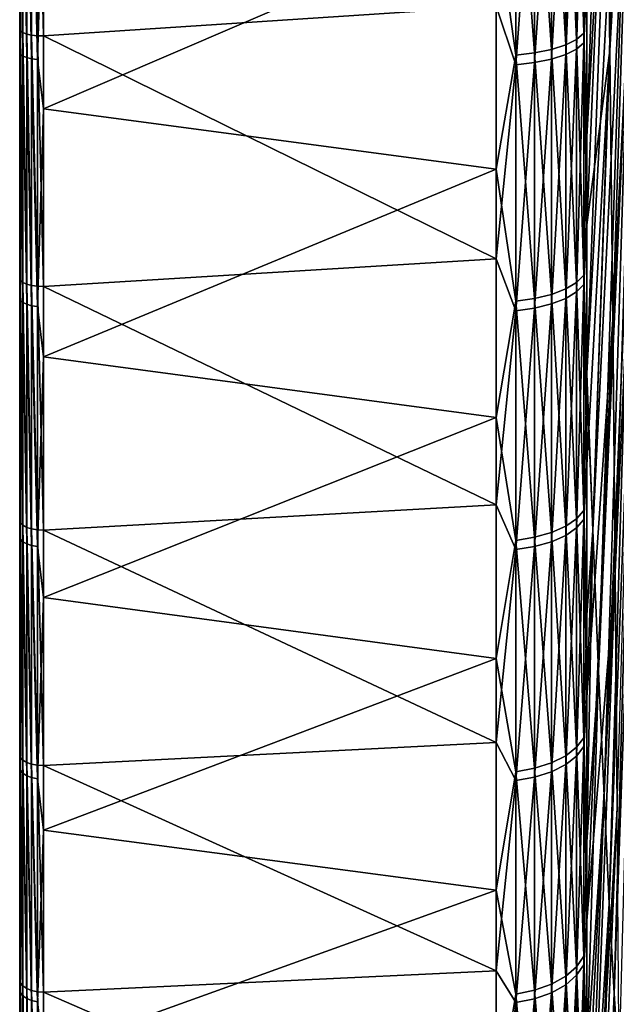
# Model space of a CAD drawing. Header units: metres. Extents: x 59 to 125, y -85 to 130.
# Tile 29 of 125: x 59 to 72, y -48 to -27. Entities that reach past the tile are written whole.
import ezdxf

# ---------------------------------------------------------------- set-up
doc = ezdxf.new("R2010")
doc.units = ezdxf.units.M
doc.layers.add('solid_20664500_510', color=7, linetype='CONTINUOUS')

msp = doc.modelspace()

# ---------------------------------------------------------------- linework, layer by layer
at = {"layer": 'solid_20664500_510'}
for points in [[(59, -84.409424, -3.91487), (59, 84.322739, -2.001503), (59, 84.13282, -6)], [(59, -84.156242, 7.616004), (59, 84.13282, 6), (59, 84.322739, 2.001503)], [(59, -84.47979, 1.854876), (59, 84.322739, 2.001503), (59, 84.322739, -2.001503)], [(59, -84.409424, -3.91487), (59, -84.47979, 1.854876), (59, 84.322739, -2.001503)], [(59, -84.47979, 1.854876), (59, -84.156242, 7.616004), (59, 84.322739, 2.001503)], [(59, -84.156242, 7.616004), (59, 84.286781, 6), (59, 84.13282, 6)], [(59, -84.156242, 7.616004), (59, 83.689125, 11.679234), (59, 84.286781, 6)], [(59, -83.945496, -9.666027), (59, -84.409424, -3.91487), (59, 84.13282, -6)], [(59, 83.761658, -11.147238), (59, -83.945496, -9.666027), (59, 84.13282, -6)], [(59, 83.761658, -11.147238), (59, -83.090202, -15.371926), (59, -83.945496, -9.666027)], [(59, 83.761658, -11.147238), (59, 82.92157, -16.257021), (59, -83.090202, -15.371926)], [(59, -83.440323, 13.341345), (59, 82.708145, 17.310068), (59, 83.689125, 11.679234)], [(59, -84.156242, 7.616004), (59, -83.440323, 13.341345), (59, 83.689125, 11.679234)], [(59, 82.92157, -16.257021), (59, -81.84742, -21.006577), (59, -83.090202, -15.371926)], [(59, 82.92157, -16.257021), (59, 81.770096, -21.305588), (59, -81.84742, -21.006577)], [(59, -82.335411, 19.004166), (59, 81.348839, 22.861376), (59, 82.708145, 17.310068)], [(59, -83.440323, 13.341345), (59, -82.335411, 19.004166), (59, 82.708145, 17.310068)], [(59, 81.770096, -21.305588), (59, 80.311546, -26.27416), (59, -81.84742, -21.006577)], [(59, -80.846519, 24.578777), (59, 79.617401, 28.308084), (59, 81.348839, 22.861376)], [(59, -82.335411, 19.004166), (59, -80.846519, 24.578777), (59, 81.348839, 22.861376)], [(59, 80.311546, -26.27416), (59, -80.222954, -26.543423), (59, -81.84742, -21.006577)], [(59, 80.311546, -26.27416), (59, 78.551414, -31.144053), (59, -80.222954, -26.543423)], [(59, -78.980637, 30.038904), (59, 77.521919, 33.624859), (59, 79.617401, 28.308084)], [(59, -80.846519, 24.578777), (59, -78.980637, 30.038904), (59, 79.617401, 28.308084)], [(59, 78.551414, -31.144053), (59, -78.22448, -31.95636), (59, -80.222954, -26.543423)], [(59, 78.551414, -31.144053), (59, 76.496223, -35.897137), (59, -78.22448, -31.95636)], [(59, -76.746338, 35.359219), (59, 75.071724, 38.788055), (59, 77.521919, 33.624859)], [(59, -78.980637, 30.038904), (59, -76.746338, 35.359219), (59, 77.521919, 33.624859)], [(59, 76.496223, -35.897137), (59, -75.861443, -37.219902), (59, -78.22448, -31.95636)], [(59, 76.496223, -35.897137), (59, 74.155876, -40.511539), (59, -75.861443, -37.219902)], [(59, -74.155876, 40.511539), (59, 72.277977, 43.774075), (59, 75.071724, 38.788055)], [(59, -76.746338, 35.359219), (59, -74.155876, 40.511539), (59, 75.071724, 38.788055)], [(59, 74.155876, -40.511539), (59, -73.144615, -42.310078), (59, -75.861443, -37.219902)], [(59, 74.155876, -40.511539), (59, 71.219978, -45.475151), (59, -73.144615, -42.310078)], [(59, -71.250259, 45.427689), (59, 69.153564, 48.559875), (59, 72.277977, 43.774075)], [(59, -74.155876, 40.511539), (59, -71.250259, 45.427689), (59, 72.277977, 43.774075)], [(59, 71.219978, -45.475151), (59, -70.086571, -47.203266), (59, -73.144615, -42.310078)], [(59, 71.219978, -45.475151), (59, 67.950287, -50.229824), (59, -70.086571, -47.203266)], [(59, -68.016273, 50.14043), (59, 65.712936, 53.123337), (59, 69.153564, 48.559875)], [(59, -71.250259, 45.427689), (59, -68.016273, 50.14043), (59, 69.153564, 48.559875)], [(59, 67.950287, -50.229824), (59, -66.701706, -51.876377), (59, -70.086571, -47.203266)], [(59, 67.950287, -50.229824), (59, 64.363892, -54.750031), (59, -66.701706, -51.876377)], [(59, -64.471306, 54.623505), (59, 61.971931, 57.44352), (59, 65.712936, 53.123337)], [(59, -68.016273, 50.14043), (59, -64.471306, 54.623505), (59, 65.712936, 53.123337)], [(59, 64.363892, -54.750031), (59, -63.006004, -56.307388), (59, -66.701706, -51.876377)], [(59, 64.363892, -54.750031), (59, 60.477467, -59.014866), (59, -63.006004, -56.307388)], [(59, -60.63142, 58.856682), (59, 57.947212, 61.501198), (59, 61.971931, 57.44352)], [(59, -64.471306, 54.623505), (59, -60.63142, 58.856682), (59, 61.971931, 57.44352)], [(59, 60.477467, -59.014866), (59, -59.016754, -60.475624), (59, -63.006004, -56.307388)], [(59, 60.477467, -59.014866), (59, 56.309353, -63.00425), (59, -59.016754, -60.475624)], [(59, -56.514511, 62.82029), (59, 53.65723, 65.277695), (59, 57.947212, 61.501198)], [(59, -60.63142, 58.856682), (59, -56.514511, 62.82029), (59, 57.947212, 61.501198)], [(59, 56.309353, -63.00425), (59, -54.752045, -64.362175), (59, -59.016754, -60.475624)], [(59, 56.309353, -63.00425), (59, 51.87846, -66.700089), (59, -54.752045, -64.362175)], [(59, -52.138897, 66.496712), (59, 49.121811, 68.755539), (59, 53.65723, 65.277695)], [(59, -56.514511, 62.82029), (59, -52.138897, 66.496712), (59, 53.65723, 65.277695)], [(59, 51.87846, -66.700089), (59, -50.23188, -67.948761), (59, -54.752045, -64.362175)], [(59, 51.87846, -66.700089), (59, 47.205452, -70.085098), (59, -50.23188, -67.948761)], [(59, -47.52454, 69.869118), (59, 44.361935, 71.918686), (59, 49.121811, 68.755539)], [(59, -52.138897, 66.496712), (59, -47.52454, 69.869118), (59, 49.121811, 68.755539)], [(59, 47.205452, -70.085098), (59, -45.477566, -71.21846), (59, -50.23188, -67.948761)], [(59, 47.205452, -70.085098), (59, 42.312355, -73.143295), (59, -45.477566, -71.21846)], [(59, -42.692741, 72.921921), (59, 39.399311, 74.752739), (59, 44.361935, 71.918686)], [(59, -47.52454, 69.869118), (59, -42.692741, 72.921921), (59, 44.361935, 71.918686)], [(59, 42.312355, -73.143295), (59, -40.511539, -74.155876), (59, -45.477566, -71.21846)], [(59, 42.312355, -73.143295), (59, 37.222267, -75.860275), (59, -40.511539, -74.155876)], [(59, -37.665852, 75.641006), (59, 34.256104, 77.245033), (59, 39.399311, 74.752739)], [(59, -42.692741, 72.921921), (59, -37.665852, 75.641006), (59, 39.399311, 74.752739)], [(59, 37.222267, -75.860275), (59, -35.356632, -76.747551), (59, -40.511539, -74.155876)], [(59, 37.222267, -75.860275), (59, 31.958797, -78.22348), (59, -35.356632, -76.747551)], [(59, -32.466976, 78.013931), (59, 28.956034, 79.384026), (59, 34.256104, 77.245033)], [(59, -37.665852, 75.641006), (59, -32.466976, 78.013931), (59, 34.256104, 77.245033)], [(59, 31.958797, -78.22348), (59, -30.03651, -78.981544), (59, -35.356632, -76.747551)], [(59, 31.958797, -78.22348), (59, 26.545925, -80.22213), (59, -30.03651, -78.981544)], [(59, -27.119261, 80.030136), (59, 23.523594, 81.159828), (59, 28.956034, 79.384026)], [(59, -32.466976, 78.013931), (59, -27.119261, 80.030136), (59, 28.956034, 79.384026)], [(59, 26.545925, -80.22213), (59, -24.576248, -80.84729), (59, -30.03651, -78.981544)], [(59, -27.119261, 80.030136), (59, -21.647261, 81.680305), (59, 23.523594, 81.159828)], [(72.205345, -12.447631, 53.398552), (71.602776, -21.488127, 69.450836), (71.68055, -27.577017, 65.042778)], [(72.266022, -17.298128, 49.77573), (72.205345, -12.447631, 53.398552), (71.68055, -27.577017, 65.042778)], [(71.65789, -15.771519, -69.483887), (71.185867, -29.428583, -77.429688), (71.185867, -24.076031, -79.257309)], [(71.76992, -18.917601, -65.538078), (71.185867, -29.428583, -77.429688), (71.65789, -15.771519, -69.483887)], [(72.266022, -17.298128, 49.77573), (71.68055, -27.577017, 65.042778), (71.746986, -33.350773, 60.229156)], [(72.31781, -21.89901, 45.840626), (72.266022, -17.298128, 49.77573), (71.746986, -33.350773, 60.229156)], [(71.76992, -18.917601, -65.538078), (71.18586, -34.5131, -75.301102), (71.185867, -29.428583, -77.429688)], [(71.878448, -21.784731, -61.385056), (71.18586, -34.5131, -75.301102), (71.76992, -18.917601, -65.538078)], [(71.602776, -21.488127, 69.450836), (71.185867, -26.009972, 78.643997), (71.185867, -31.317158, 76.685295)], [(71.68055, -27.577017, 65.042778), (71.602776, -21.488127, 69.450836), (71.185867, -31.317158, 76.685295)], [(59.017467, -27.156681, 80.155785), (59, -21.647261, 81.680305), (59, -27.119261, 80.030136)], [(59.017467, -27.156681, 80.155785), (59.017467, -21.67627, 81.808159), (59, -21.647261, 81.680305)], [(59.068981, -27.192837, 80.272797), (59.017467, -21.67627, 81.808159), (59.017467, -27.156681, 80.155785)], [(59.068981, -21.704144, 81.927422), (59.017467, -21.67627, 81.808159), (59.068981, -27.192837, 80.272797)], [(59.068981, -21.704144, 81.927422), (59.150913, -27.223169, 80.372894), (59.150913, -21.727345, 82.029419)], [(59.068981, -21.704144, 81.927422), (59.068981, -27.192837, 80.272797), (59.150913, -27.223169, 80.372894)], [(59.150913, -21.727345, 82.029419), (59.257481, -27.245539, 80.44902), (59.257481, -21.74423, 82.106964)], [(59.150913, -21.727345, 82.029419), (59.150913, -27.223169, 80.372894), (59.257481, -27.245539, 80.44902)], [(59.257481, -21.74423, 82.106964), (59.381157, -27.25836, 80.495811), (59.381157, -21.753609, 82.154572)], [(59.257481, -21.74423, 82.106964), (59.257481, -27.245539, 80.44902), (59.381157, -27.25836, 80.495811)], [(59.381157, -21.753609, 82.154572), (59.513088, -27.260706, 80.509964), (59.513088, -21.754787, 82.168907)], [(59.381157, -21.753609, 82.154572), (59.381157, -27.25836, 80.495811), (59.513088, -27.260706, 80.509964)], [(69.240135, -26.621502, 80.455322), (59.513088, -21.754787, 82.168907), (59.513088, -27.260706, 80.509964)], [(70.969337, -21.994871, -80.711586), (71.122032, -21.889629, -80.325394), (71.122032, -27.205891, -78.683952)], [(71.185867, -24.076031, -79.257309), (71.122032, -27.205891, -78.683952), (71.122032, -21.889629, -80.325394)], [(71.315079, -37.878643, -70.271629), (71.18586, -34.5131, -75.301102), (71.878448, -21.784731, -61.385056)], [(71.315079, -37.878643, -70.271629), (71.878448, -21.784731, -61.385056), (71.982956, -24.35932, -57.044506)], [(72.31781, -21.89901, 45.840626), (71.746986, -33.350773, 60.229156), (71.801773, -38.782429, 55.032452)], [(72.360504, -26.230202, 41.610401), (72.31781, -21.89901, 45.840626), (71.801773, -38.782429, 55.032452)], [(70.06707, -22.228207, -81.567825), (70.429466, -22.168135, -81.347389), (70.429466, -27.552038, -79.685066)], [(70.429466, -22.168135, -81.347389), (70.734901, -22.089148, -81.057541), (70.734901, -27.453867, -79.401138)], [(70.429466, -27.552038, -79.685066), (70.429466, -22.168135, -81.347389), (70.734901, -27.453867, -79.401138)], [(70.734901, -22.089148, -81.057541), (70.969337, -21.994871, -80.711586), (70.969337, -27.336693, -79.062256)], [(70.734901, -27.453867, -79.401138), (70.734901, -22.089148, -81.057541), (70.969337, -27.336693, -79.062256)], [(70.969337, -27.336693, -79.062256), (70.969337, -21.994871, -80.711586), (71.122032, -27.205891, -78.683952)], [(70.969337, -27.545002, 78.989922), (71.122032, -27.413204, 78.611961), (71.122032, -22.101286, 80.267418)], [(70.969337, -22.207546, 80.653328), (70.969337, -27.545002, 78.989922), (71.122032, -22.101286, 80.267418)], [(71.185867, -26.009972, 78.643997), (71.122032, -22.101286, 80.267418), (71.122032, -27.413204, 78.611961)], [(59.017467, -27.655735, -79.98497), (59, -24.576248, -80.84729), (59.017467, -22.251568, -81.653557)], [(59.017467, -22.251568, -81.653557), (59.068981, -22.283756, -81.771675), (59.068981, -27.69574, -80.100677)], [(59.017467, -27.655735, -79.98497), (59.017467, -22.251568, -81.653557), (59.068981, -27.69574, -80.100677)], [(59.068981, -22.283756, -81.771675), (59.150913, -22.311243, -81.872536), (59.150913, -27.7299, -80.199478)], [(59.068981, -27.69574, -80.100677), (59.068981, -22.283756, -81.771675), (59.150913, -27.7299, -80.199478)], [(59.150913, -22.311243, -81.872536), (59.257481, -22.332087, -81.949028), (59.257481, -27.755808, -80.274406)], [(59.150913, -27.7299, -80.199478), (59.150913, -22.311243, -81.872536), (59.257481, -27.755808, -80.274406)], [(59.257481, -22.332087, -81.949028), (59.381157, -22.34482, -81.995743), (59.381157, -27.771633, -80.320168)], [(59.257481, -27.755808, -80.274406), (59.257481, -22.332087, -81.949028), (59.381157, -27.771633, -80.320168)], [(59.513088, -23.372972, -81.723335), (59.381157, -27.771633, -80.320168), (59.381157, -22.34482, -81.995743)], [(69.664322, -27.674425, -80.039032), (69.240135, -24.648037, -81.081673), (69.664322, -22.266607, -81.70874)], [(69.664322, -22.266607, -81.70874), (70.06707, -22.228207, -81.567825), (70.06707, -27.626699, -79.900993)], [(69.664322, -27.674425, -80.039032), (69.664322, -22.266607, -81.70874), (70.06707, -27.626699, -79.900993)], [(70.06707, -27.626699, -79.900993), (70.06707, -22.228207, -81.567825), (70.429466, -27.552038, -79.685066)], [(70.06707, -27.837217, 79.827896), (70.429466, -27.761988, 79.61216), (70.429466, -22.382486, 81.288673)], [(70.06707, -22.443138, 81.508949), (70.06707, -27.837217, 79.827896), (70.429466, -22.382486, 81.288673)], [(70.429466, -27.761988, 79.61216), (70.734901, -27.663069, 79.328499), (70.734901, -22.302734, 80.999039)], [(70.429466, -22.382486, 81.288673), (70.429466, -27.761988, 79.61216), (70.734901, -22.302734, 80.999039)], [(70.734901, -27.663069, 79.328499), (70.969337, -27.545002, 78.989922), (70.969337, -22.207546, 80.653328)], [(70.734901, -22.302734, 80.999039), (70.734901, -27.663069, 79.328499), (70.969337, -22.207546, 80.653328)], [(69.664322, -22.481911, 81.649765), (69.240135, -26.621502, 80.455322), (69.664322, -27.885309, 79.965805)], [(69.664322, -27.885309, 79.965805), (70.06707, -27.837217, 79.827896), (70.06707, -22.443138, 81.508949)], [(69.664322, -22.481911, 81.649765), (69.664322, -27.885309, 79.965805), (70.06707, -22.443138, 81.508949)], [(59.513088, -23.372972, -81.723335), (59.513088, -28.82933, -79.961678), (59.381157, -27.771633, -80.320168)], [(69.240135, -24.648037, -81.081673), (59.513088, -28.82933, -79.961678), (59.513088, -23.372972, -81.723335)], [(71.185867, -24.076031, -79.257309), (71.185867, -29.428583, -77.429688), (71.122032, -27.205891, -78.683952)], [(71.439568, -40.906311, -65.030106), (71.315079, -37.878643, -70.271629), (71.982956, -24.35932, -57.044506)], [(71.439568, -40.906311, -65.030106), (71.982956, -24.35932, -57.044506), (72.082954, -26.629166, -52.537003)], [(59.017467, -27.655735, -79.98497), (59, -30.03651, -78.981544), (59, -24.576248, -80.84729)], [(69.240135, -24.648037, -81.081673), (69.240135, -30.123787, -79.210617), (59.513088, -28.82933, -79.961678)], [(69.664322, -27.674425, -80.039032), (69.240135, -30.123787, -79.210617), (69.240135, -24.648037, -81.081673)], [(71.185867, -31.317158, 76.685295), (71.185867, -26.009972, 78.643997), (71.122032, -27.413204, 78.611961)], [(72.360504, -26.230202, 41.610401), (71.801773, -38.782429, 55.032452), (71.844658, -43.846622, 49.476936)], [(69.240135, -32.049908, 78.45105), (69.240135, -26.621502, 80.455322), (59.513088, -27.260706, 80.509964)], [(69.664322, -27.885309, 79.965805), (69.240135, -26.621502, 80.455322), (69.240135, -32.049908, 78.45105)], [(71.558777, -43.581379, -59.60004), (71.439568, -40.906311, -65.030106), (72.082954, -26.629166, -52.537003)], [(71.558777, -43.581379, -59.60004), (72.082954, -26.629166, -52.537003), (72.177971, -28.583509, -47.883907)], [(59.017467, -32.512859, 78.136734), (59, -27.119261, 80.030136), (59, -32.466976, 78.013931)], [(59.017467, -32.512859, 78.136734), (59.017467, -27.156681, 80.155785), (59, -27.119261, 80.030136)], [(59.068981, -32.557121, 78.250916), (59.017467, -27.156681, 80.155785), (59.017467, -32.512859, 78.136734)], [(59.068981, -27.192837, 80.272797), (59.017467, -27.156681, 80.155785), (59.068981, -32.557121, 78.250916)], [(59.068981, -27.192837, 80.272797), (59.150913, -32.594437, 78.348618), (59.150913, -27.223169, 80.372894)], [(59.068981, -27.192837, 80.272797), (59.068981, -32.557121, 78.250916), (59.150913, -32.594437, 78.348618)], [(59.150913, -27.223169, 80.372894), (59.257481, -32.622169, 78.422951), (59.257481, -27.245539, 80.44902)], [(59.150913, -27.223169, 80.372894), (59.150913, -32.594437, 78.348618), (59.257481, -32.622169, 78.422951)], [(59.257481, -27.245539, 80.44902), (59.381157, -32.638367, 78.468658), (59.381157, -27.25836, 80.495811)], [(59.257481, -27.245539, 80.44902), (59.257481, -32.622169, 78.422951), (59.381157, -32.638367, 78.468658)], [(59.381157, -27.25836, 80.495811), (59.513088, -32.641857, 78.482536), (59.513088, -27.260706, 80.509964)], [(59.381157, -27.25836, 80.495811), (59.381157, -32.638367, 78.468658), (59.513088, -32.641857, 78.482536)], [(69.240135, -32.049908, 78.45105), (59.513088, -27.260706, 80.509964), (59.513088, -32.641857, 78.482536)], [(70.969337, -27.336693, -79.062256), (71.122032, -27.205891, -78.683952), (71.122032, -32.400646, -76.691086)], [(71.185867, -29.428583, -77.429688), (71.122032, -32.400646, -76.691086), (71.122032, -27.205891, -78.683952)], [(70.429466, -27.552038, -79.685066), (70.734901, -27.453867, -79.401138), (70.734901, -32.695972, -77.390114)], [(70.734901, -27.453867, -79.401138), (70.969337, -27.336693, -79.062256), (70.969337, -32.556423, -77.059807)], [(70.734901, -32.695972, -77.390114), (70.734901, -27.453867, -79.401138), (70.969337, -32.556423, -77.059807)], [(70.969337, -32.556423, -77.059807), (70.969337, -27.336693, -79.062256), (71.122032, -32.400646, -76.691086)], [(70.969337, -32.759438, 76.973724), (71.122032, -32.602688, 76.605415), (71.122032, -27.413204, 78.611961)], [(70.969337, -27.545002, 78.989922), (70.969337, -32.759438, 76.973724), (71.122032, -27.413204, 78.611961)], [(71.185867, -31.317158, 76.685295), (71.122032, -27.413204, 78.611961), (71.122032, -32.602688, 76.605415)], [(59.017467, -32.936382, -77.95916), (59, -30.03651, -78.981544), (59.017467, -27.655735, -79.98497)], [(59.017467, -27.655735, -79.98497), (59.068981, -27.69574, -80.100677), (59.068981, -32.984028, -78.07193)], [(59.017467, -32.936382, -77.95916), (59.017467, -27.655735, -79.98497), (59.068981, -32.984028, -78.07193)], [(59.068981, -27.69574, -80.100677), (59.150913, -27.7299, -80.199478), (59.150913, -33.024712, -78.168228)], [(59.068981, -32.984028, -78.07193), (59.068981, -27.69574, -80.100677), (59.150913, -33.024712, -78.168228)], [(69.664322, -32.958645, -78.011848), (69.240135, -30.123787, -79.210617), (69.664322, -27.674425, -80.039032)], [(69.664322, -27.674425, -80.039032), (70.06707, -27.626699, -79.900993), (70.06707, -32.901802, -77.877312)], [(69.664322, -32.958645, -78.011848), (69.664322, -27.674425, -80.039032), (70.06707, -32.901802, -77.877312)], [(70.06707, -27.626699, -79.900993), (70.429466, -27.552038, -79.685066), (70.429466, -32.812885, -77.666847)], [(70.06707, -32.901802, -77.877312), (70.06707, -27.626699, -79.900993), (70.429466, -32.812885, -77.666847)], [(70.429466, -32.812885, -77.666847), (70.429466, -27.552038, -79.685066), (70.734901, -32.695972, -77.390114)], [(70.429466, -33.017498, 77.580078), (70.734901, -32.899853, 77.303658), (70.734901, -27.663069, 79.328499)], [(70.429466, -27.761988, 79.61216), (70.429466, -33.017498, 77.580078), (70.734901, -27.663069, 79.328499)], [(70.734901, -32.899853, 77.303658), (70.969337, -32.759438, 76.973724), (70.969337, -27.545002, 78.989922)], [(70.734901, -27.663069, 79.328499), (70.734901, -32.899853, 77.303658), (70.969337, -27.545002, 78.989922)], [(71.68055, -27.577017, 65.042778), (71.185867, -31.317158, 76.685295), (71.185867, -36.478313, 74.368851)], [(71.68055, -27.577017, 65.042778), (71.185867, -36.478313, 74.368851), (71.185867, -41.469322, 71.705559)], [(71.746986, -33.350773, 60.229156), (71.68055, -27.577017, 65.042778), (71.185867, -41.469322, 71.705559)], [(59.150913, -27.7299, -80.199478), (59.257481, -27.755808, -80.274406), (59.257481, -33.055565, -78.241257)], [(59.150913, -33.024712, -78.168228), (59.150913, -27.7299, -80.199478), (59.257481, -33.055565, -78.241257)], [(59.257481, -27.755808, -80.274406), (59.381157, -27.771633, -80.320168), (59.381157, -33.074409, -78.285866)], [(59.257481, -33.055565, -78.241257), (59.257481, -27.755808, -80.274406), (59.381157, -33.074409, -78.285866)], [(59.513088, -28.82933, -79.961678), (59.381157, -33.074409, -78.285866), (59.381157, -27.771633, -80.320168)], [(69.664322, -27.885309, 79.965805), (69.240135, -32.049908, 78.45105), (69.664322, -33.164165, 77.924698)], [(69.664322, -33.164165, 77.924698), (70.06707, -33.106968, 77.790314), (70.06707, -27.837217, 79.827896)], [(69.664322, -27.885309, 79.965805), (69.664322, -33.164165, 77.924698), (70.06707, -27.837217, 79.827896)], [(70.06707, -33.106968, 77.790314), (70.429466, -33.017498, 77.580078), (70.429466, -27.761988, 79.61216)], [(70.06707, -27.837217, 79.827896), (70.06707, -33.106968, 77.790314), (70.429466, -27.761988, 79.61216)], [(71.672195, -45.89217, -54.005112), (71.558777, -43.581379, -59.60004), (72.177971, -28.583509, -47.883907)], [(71.672195, -45.89217, -54.005112), (72.177971, -28.583509, -47.883907), (72.267548, -30.213091, -43.107273)], [(59.513088, -28.82933, -79.961678), (59.513088, -34.154507, -77.836174), (59.381157, -33.074409, -78.285866)], [(69.240135, -30.123787, -79.210617), (59.513088, -34.154507, -77.836174), (59.513088, -28.82933, -79.961678)], [(71.185867, -29.428583, -77.429688), (71.18586, -34.5131, -75.301102), (71.122032, -32.400646, -76.691086)], [(59.017467, -32.936382, -77.95916), (59, -35.356632, -76.747551), (59, -30.03651, -78.981544)], [(69.240135, -30.123787, -79.210617), (69.240135, -35.459084, -76.970238), (59.513088, -34.154507, -77.836174)], [(69.664322, -32.958645, -78.011848), (69.240135, -35.459084, -76.970238), (69.240135, -30.123787, -79.210617)], [(71.779327, -47.828606, -48.269733), (71.672195, -45.89217, -54.005112), (72.267548, -30.213091, -43.107273)], [(71.779327, -47.828606, -48.269733), (72.267548, -30.213091, -43.107273), (72.351265, -31.510183, -38.229736)], [(71.185867, -36.478313, 74.368851), (71.185867, -31.317158, 76.685295), (71.122032, -32.602688, 76.605415)], [(71.8797, -49.38224, -42.418922), (71.779327, -47.828606, -48.269733), (72.351265, -31.510183, -38.229736)], [(69.240135, -37.32888, 76.081001), (69.240135, -32.049908, 78.45105), (59.513088, -32.641857, 78.482536)], [(69.664322, -33.164165, 77.924698), (69.240135, -32.049908, 78.45105), (69.240135, -37.32888, 76.081001)], [(59.017467, -37.720306, 75.760239), (59, -32.466976, 78.013931), (59, -37.665852, 75.641006)], [(59.017467, -37.720306, 75.760239), (59.017467, -32.512859, 78.136734), (59, -32.466976, 78.013931)], [(59.068981, -37.772453, 75.871033), (59.017467, -32.512859, 78.136734), (59.017467, -37.720306, 75.760239)], [(59.068981, -32.557121, 78.250916), (59.017467, -32.512859, 78.136734), (59.068981, -37.772453, 75.871033)], [(59.068981, -32.557121, 78.250916), (59.150913, -37.816563, 75.965851), (59.150913, -32.594437, 78.348618)], [(59.068981, -32.557121, 78.250916), (59.068981, -37.772453, 75.871033), (59.150913, -37.816563, 75.965851)], [(70.734901, -32.695972, -77.390114), (70.969337, -32.556423, -77.059807), (70.969337, -37.630749, -74.713196)], [(70.969337, -32.556423, -77.059807), (71.122032, -32.400646, -76.691086), (71.122032, -37.450691, -74.355705)], [(70.969337, -37.630749, -74.713196), (70.969337, -32.556423, -77.059807), (71.122032, -37.450691, -74.355705)], [(71.18586, -34.644073, -75.240944), (71.122032, -37.450691, -74.355705), (71.122032, -32.400646, -76.691086)], [(71.18586, -34.5131, -75.301102), (71.18586, -34.644073, -75.240944), (71.122032, -32.400646, -76.691086)], [(59.150913, -32.594437, 78.348618), (59.257481, -37.849522, 76.03801), (59.257481, -32.622169, 78.422951)], [(59.150913, -32.594437, 78.348618), (59.150913, -37.816563, 75.965851), (59.257481, -37.849522, 76.03801)], [(59.257481, -32.622169, 78.422951), (59.381157, -37.869003, 76.082405), (59.381157, -32.638367, 78.468658)], [(59.257481, -32.622169, 78.422951), (59.257481, -37.849522, 76.03801), (59.381157, -37.869003, 76.082405)], [(59.381157, -32.638367, 78.468658), (59.513088, -37.873615, 76.095924), (59.513088, -32.641857, 78.482536)], [(59.381157, -32.638367, 78.468658), (59.381157, -37.869003, 76.082405), (59.513088, -37.873615, 76.095924)], [(69.240135, -37.32888, 76.081001), (59.513088, -32.641857, 78.482536), (59.513088, -37.873615, 76.095924)], [(70.429466, -32.812885, -77.666847), (70.734901, -32.695972, -77.390114), (70.734901, -37.792046, -75.03344)], [(70.734901, -37.792046, -75.03344), (70.734901, -32.695972, -77.390114), (70.969337, -37.630749, -74.713196)], [(70.734901, -37.9897, 74.933563), (70.969337, -37.827557, 74.613739), (70.969337, -32.759438, 76.973724)], [(70.734901, -32.899853, 77.303658), (70.734901, -37.9897, 74.933563), (70.969337, -32.759438, 76.973724)], [(70.969337, -37.827557, 74.613739), (71.122032, -37.646557, 74.256729), (71.122032, -32.602688, 76.605415)], [(70.969337, -32.759438, 76.973724), (70.969337, -37.827557, 74.613739), (71.122032, -32.602688, 76.605415)], [(71.185867, -36.478313, 74.368851), (71.122032, -32.602688, 76.605415), (71.122032, -37.646557, 74.256729)], [(59.017467, -38.069931, -75.585159), (59, -35.356632, -76.747551), (59.017467, -32.936382, -77.95916)], [(59.017467, -32.936382, -77.95916), (59.068981, -32.984028, -78.07193), (59.068981, -38.125, -75.694496)], [(59.017467, -38.069931, -75.585159), (59.017467, -32.936382, -77.95916), (59.068981, -38.125, -75.694496)], [(59.068981, -32.984028, -78.07193), (59.150913, -33.024712, -78.168228), (59.150913, -38.172024, -75.787865)], [(59.068981, -38.125, -75.694496), (59.068981, -32.984028, -78.07193), (59.150913, -38.172024, -75.787865)], [(69.664322, -38.095657, -75.636246), (69.240135, -35.459084, -76.970238), (69.664322, -32.958645, -78.011848)], [(69.664322, -32.958645, -78.011848), (70.06707, -32.901802, -77.877312), (70.06707, -38.029961, -75.505798)], [(69.664322, -38.095657, -75.636246), (69.664322, -32.958645, -78.011848), (70.06707, -38.029961, -75.505798)], [(70.06707, -32.901802, -77.877312), (70.429466, -32.812885, -77.666847), (70.429466, -37.927185, -75.301743)], [(70.06707, -38.029961, -75.505798), (70.06707, -32.901802, -77.877312), (70.429466, -37.927185, -75.301743)], [(70.429466, -37.927185, -75.301743), (70.429466, -32.812885, -77.666847), (70.734901, -37.792046, -75.03344)], [(70.429466, -38.125542, 75.201508), (70.734901, -37.9897, 74.933563), (70.734901, -32.899853, 77.303658)], [(70.429466, -33.017498, 77.580078), (70.429466, -38.125542, 75.201508), (70.734901, -32.899853, 77.303658)], [(59.150913, -33.024712, -78.168228), (59.257481, -33.055565, -78.241257), (59.257481, -38.207687, -75.858665)], [(59.150913, -38.172024, -75.787865), (59.150913, -33.024712, -78.168228), (59.257481, -38.207687, -75.858665)], [(59.257481, -33.055565, -78.241257), (59.381157, -33.074409, -78.285866), (59.381157, -38.229469, -75.901917)], [(59.257481, -38.207687, -75.858665), (59.257481, -33.055565, -78.241257), (59.381157, -38.229469, -75.901917)], [(59.513088, -34.154507, -77.836174), (59.381157, -38.229469, -75.901917), (59.381157, -33.074409, -78.285866)], [(69.664322, -33.164165, 77.924698), (69.240135, -37.32888, 76.081001), (69.664322, -38.294899, 75.535561)], [(69.664322, -38.294899, 75.535561), (70.06707, -38.228859, 75.405296), (70.06707, -33.106968, 77.790314)], [(69.664322, -33.164165, 77.924698), (69.664322, -38.294899, 75.535561), (70.06707, -33.106968, 77.790314)], [(70.06707, -38.228859, 75.405296), (70.429466, -38.125542, 75.201508), (70.429466, -33.017498, 77.580078)], [(70.06707, -33.106968, 77.790314), (70.06707, -38.228859, 75.405296), (70.429466, -33.017498, 77.580078)], [(71.746986, -33.350773, 60.229156), (71.185867, -41.469322, 71.705559), (71.185867, -46.266895, 68.707848)], [(71.801773, -38.782429, 55.032452), (71.746986, -33.350773, 60.229156), (71.185867, -46.266895, 68.707848)], [(59.513088, -34.154507, -77.836174), (59.513088, -39.324276, -75.356499), (59.381157, -38.229469, -75.901917)], [(69.240135, -35.459084, -76.970238), (59.513088, -39.324276, -75.356499), (59.513088, -34.154507, -77.836174)], [(71.18586, -34.644073, -75.240944), (71.185867, -39.698158, -72.701103), (71.122032, -37.450691, -74.355705)], [(71.315079, -37.878643, -70.271629), (71.18586, -34.644073, -75.240944), (71.18586, -34.5131, -75.301102)], [(71.315079, -37.878643, -70.271629), (71.185867, -39.698158, -72.701103), (71.18586, -34.644073, -75.240944)], [(59.017467, -38.069931, -75.585159), (59, -40.511539, -74.155876), (59, -35.356632, -76.747551)], [(69.240135, -35.459084, -76.970238), (69.240135, -40.629055, -74.370987), (59.513088, -39.324276, -75.356499)], [(69.664322, -38.095657, -75.636246), (69.240135, -40.629055, -74.370987), (69.240135, -35.459084, -76.970238)], [(71.185867, -41.469322, 71.705559), (71.185867, -36.478313, 74.368851), (71.122032, -37.646557, 74.256729)], [(69.240135, -42.433811, 73.356224), (69.240135, -37.32888, 76.081001), (59.513088, -37.873615, 76.095924)], [(69.664322, -38.294899, 75.535561), (69.240135, -37.32888, 76.081001), (69.240135, -42.433811, 73.356224)], [(70.734901, -37.792046, -75.03344), (70.969337, -37.630749, -74.713196), (70.969337, -42.537006, -72.03289)], [(70.969337, -37.630749, -74.713196), (71.122032, -37.450691, -74.355705), (71.122032, -42.333473, -71.688225)], [(70.969337, -42.537006, -72.03289), (70.969337, -37.630749, -74.713196), (71.122032, -42.333473, -71.688225)], [(71.185867, -39.698158, -72.701103), (71.122032, -42.333473, -71.688225), (71.122032, -37.450691, -74.355705)], [(59.017467, -42.755196, 73.03717), (59, -37.665852, 75.641006), (59, -42.692741, 72.921921)], [(59.017467, -42.755196, 73.03717), (59.017467, -37.720306, 75.760239), (59, -37.665852, 75.641006)], [(59.068981, -42.814972, 73.144035), (59.017467, -37.720306, 75.760239), (59.017467, -42.755196, 73.03717)], [(59.068981, -37.772453, 75.871033), (59.017467, -37.720306, 75.760239), (59.068981, -42.814972, 73.144035)], [(59.068981, -37.772453, 75.871033), (59.150913, -42.865658, 73.235504), (59.150913, -37.816563, 75.965851)], [(59.068981, -37.772453, 75.871033), (59.068981, -42.814972, 73.144035), (59.150913, -42.865658, 73.235504)], [(59.150913, -37.816563, 75.965851), (59.257481, -42.903675, 73.305115), (59.257481, -37.849522, 76.03801)], [(59.150913, -37.816563, 75.965851), (59.150913, -42.865658, 73.235504), (59.257481, -42.903675, 73.305115)], [(70.429466, -37.927185, -75.301743), (70.734901, -37.792046, -75.03344), (70.734901, -42.719334, -72.341652)], [(70.734901, -42.719334, -72.341652), (70.734901, -37.792046, -75.03344), (70.969337, -42.537006, -72.03289)], [(70.734901, -42.909874, 72.22879), (70.969337, -42.726734, 71.920517), (70.969337, -37.827557, 74.613739)], [(70.734901, -37.9897, 74.933563), (70.734901, -42.909874, 72.22879), (70.969337, -37.827557, 74.613739)], [(70.969337, -42.726734, 71.920517), (71.122032, -42.522293, 71.576385), (71.122032, -37.646557, 74.256729)], [(70.969337, -37.827557, 74.613739), (70.969337, -42.726734, 71.920517), (71.122032, -37.646557, 74.256729)], [(71.185867, -41.469322, 71.705559), (71.122032, -37.646557, 74.256729), (71.122032, -42.522293, 71.576385)], [(59.257481, -37.849522, 76.03801), (59.381157, -42.926338, 73.347961), (59.381157, -37.869003, 76.082405)], [(59.257481, -37.849522, 76.03801), (59.257481, -42.903675, 73.305115), (59.381157, -42.926338, 73.347961)], [(59.381157, -37.869003, 76.082405), (59.513088, -42.932034, 73.361031), (59.513088, -37.873615, 76.095924)], [(59.381157, -37.869003, 76.082405), (59.381157, -42.926338, 73.347961), (59.513088, -42.932034, 73.361031)], [(69.240135, -42.433811, 73.356224), (59.513088, -37.873615, 76.095924), (59.513088, -42.932034, 73.361031)], [(69.664322, -38.095657, -75.636246), (70.06707, -38.029961, -75.505798), (70.06707, -42.988266, -72.797066)], [(70.06707, -38.029961, -75.505798), (70.429466, -37.927185, -75.301743), (70.429466, -42.872089, -72.600334)], [(70.06707, -42.988266, -72.797066), (70.06707, -38.029961, -75.505798), (70.429466, -42.872089, -72.600334)], [(70.429466, -42.872089, -72.600334), (70.429466, -37.927185, -75.301743), (70.734901, -42.719334, -72.341652)], [(70.429466, -43.063313, 72.487068), (70.734901, -42.909874, 72.22879), (70.734901, -37.9897, 74.933563)], [(70.429466, -38.125542, 75.201508), (70.429466, -43.063313, 72.487068), (70.734901, -37.9897, 74.933563)], [(71.315079, -37.878643, -70.271629), (71.185867, -44.567204, -69.822227), (71.185867, -39.698158, -72.701103)], [(71.439568, -40.906311, -65.030106), (71.185867, -44.567204, -69.822227), (71.315079, -37.878643, -70.271629)], [(59.017467, -43.033447, -72.873573), (59, -40.511539, -74.155876), (59.017467, -38.069931, -75.585159)], [(59.017467, -38.069931, -75.585159), (59.068981, -38.125, -75.694496), (59.068981, -43.095695, -72.978989)], [(59.017467, -43.033447, -72.873573), (59.017467, -38.069931, -75.585159), (59.068981, -43.095695, -72.978989)], [(59.068981, -38.125, -75.694496), (59.150913, -38.172024, -75.787865), (59.150913, -43.148853, -73.069008)], [(59.068981, -43.095695, -72.978989), (59.068981, -38.125, -75.694496), (59.150913, -43.148853, -73.069008)], [(59.150913, -38.172024, -75.787865), (59.257481, -38.207687, -75.858665), (59.257481, -43.189167, -73.137276)], [(59.150913, -43.148853, -73.069008), (59.150913, -38.172024, -75.787865), (59.257481, -43.189167, -73.137276)], [(59.257481, -38.207687, -75.858665), (59.381157, -38.229469, -75.901917), (59.381157, -43.213791, -73.17897)], [(59.257481, -43.189167, -73.137276), (59.257481, -38.207687, -75.858665), (59.381157, -43.213791, -73.17897)], [(59.513088, -39.324276, -75.356499), (59.381157, -43.213791, -73.17897), (59.381157, -38.229469, -75.901917)], [(69.664322, -43.062531, -72.922829), (69.240135, -40.629055, -74.370987), (69.664322, -38.095657, -75.636246)], [(69.664322, -43.062531, -72.922829), (69.664322, -38.095657, -75.636246), (70.06707, -42.988266, -72.797066)], [(69.664322, -43.254601, 72.809067), (70.06707, -43.180004, 72.683495), (70.06707, -38.228859, 75.405296)], [(69.664322, -38.294899, 75.535561), (69.664322, -43.254601, 72.809067), (70.06707, -38.228859, 75.405296)], [(70.06707, -43.180004, 72.683495), (70.429466, -43.063313, 72.487068), (70.429466, -38.125542, 75.201508)], [(70.06707, -38.228859, 75.405296), (70.06707, -43.180004, 72.683495), (70.429466, -38.125542, 75.201508)], [(69.664322, -38.294899, 75.535561), (69.240135, -42.433811, 73.356224), (69.664322, -43.254601, 72.809067)], [(71.801773, -38.782429, 55.032452), (71.185867, -46.266895, 68.707848), (71.185867, -50.848679, 65.389664)], [(71.801773, -38.782429, 55.032452), (71.185867, -50.848679, 65.389664), (71.185867, -55.19331, 61.766453)], [(71.844658, -43.846622, 49.476936), (71.801773, -38.782429, 55.032452), (71.185867, -55.19331, 61.766453)], [(59.513088, -39.324276, -75.356499), (59.513088, -44.315109, -72.533928), (59.381157, -43.213791, -73.17897)], [(69.240135, -40.629055, -74.370987), (59.513088, -44.315109, -72.533928), (59.513088, -39.324276, -75.356499)], [(71.185867, -39.698158, -72.701103), (71.185867, -44.567204, -69.822227), (71.122032, -42.333473, -71.688225)], [(59.017467, -43.033447, -72.873573), (59, -45.477566, -71.21846), (59, -40.511539, -74.155876)], [(69.240135, -40.629055, -74.370987), (69.240135, -45.609596, -71.424988), (59.513088, -44.315109, -72.533928)], [(69.664322, -43.062531, -72.922829), (69.240135, -45.609596, -71.424988), (69.240135, -40.629055, -74.370987)], [(71.439568, -40.906311, -65.030106), (71.185867, -49.228489, -66.617897), (71.185867, -44.567204, -69.822227)], [(71.558777, -43.581379, -59.60004), (71.185867, -49.228489, -66.617897), (71.439568, -40.906311, -65.030106)], [(71.185867, -46.266895, 68.707848), (71.185867, -41.469322, 71.705559), (71.122032, -42.522293, 71.576385)], [(69.240135, -47.340893, 70.289429), (69.240135, -42.433811, 73.356224), (59.513088, -42.932034, 73.361031)], [(69.664322, -43.254601, 72.809067), (69.240135, -42.433811, 73.356224), (69.240135, -47.340893, 70.289429)], [(70.969337, -42.537006, -72.03289), (71.122032, -42.333473, -71.688225), (71.122032, -47.02718, -68.700577)], [(71.185867, -44.567204, -69.822227), (71.122032, -47.02718, -68.700577), (71.122032, -42.333473, -71.688225)], [(59.017467, -47.594501, 69.979988), (59, -42.692741, 72.921921), (59, -47.52454, 69.869118)], [(59.017467, -47.594501, 69.979988), (59.017467, -42.755196, 73.03717), (59, -42.692741, 72.921921)], [(70.734901, -42.719334, -72.341652), (70.969337, -42.537006, -72.03289), (70.969337, -47.253281, -69.030876)], [(70.969337, -47.435078, 68.906082), (71.122032, -47.208111, 68.576378), (71.122032, -42.522293, 71.576385)], [(70.969337, -42.726734, 71.920517), (70.969337, -47.435078, 68.906082), (71.122032, -42.522293, 71.576385)], [(70.969337, -47.253281, -69.030876), (70.969337, -42.537006, -72.03289), (71.122032, -47.02718, -68.700577)], [(71.185867, -46.266895, 68.707848), (71.122032, -42.522293, 71.576385), (71.122032, -47.208111, 68.576378)], [(59.068981, -47.66161, 70.082397), (59.017467, -42.755196, 73.03717), (59.017467, -47.594501, 69.979988)], [(59.068981, -42.814972, 73.144035), (59.017467, -42.755196, 73.03717), (59.068981, -47.66161, 70.082397)], [(59.068981, -42.814972, 73.144035), (59.150913, -47.718616, 70.170059), (59.150913, -42.865658, 73.235504)], [(59.068981, -42.814972, 73.144035), (59.068981, -47.66161, 70.082397), (59.150913, -47.718616, 70.170059)], [(59.150913, -42.865658, 73.235504), (59.257481, -47.761497, 70.236771), (59.257481, -42.903675, 73.305115)], [(59.150913, -42.865658, 73.235504), (59.150913, -47.718616, 70.170059), (59.257481, -47.761497, 70.236771)], [(59.257481, -42.903675, 73.305115), (59.381157, -47.78722, 70.27784), (59.381157, -42.926338, 73.347961)], [(59.257481, -42.903675, 73.305115), (59.257481, -47.761497, 70.236771), (59.381157, -47.78722, 70.27784)], [(70.06707, -42.988266, -72.797066), (70.429466, -42.872089, -72.600334), (70.429466, -47.625519, -69.574669)], [(70.429466, -42.872089, -72.600334), (70.734901, -42.719334, -72.341652), (70.734901, -47.455826, -69.326767)], [(70.429466, -47.625519, -69.574669), (70.429466, -42.872089, -72.600334), (70.734901, -47.455826, -69.326767)], [(70.429466, -47.808746, 69.448883), (70.734901, -47.638401, 69.201431), (70.734901, -42.909874, 72.22879)], [(70.429466, -43.063313, 72.487068), (70.429466, -47.808746, 69.448883), (70.734901, -42.909874, 72.22879)], [(70.734901, -47.455826, -69.326767), (70.734901, -42.719334, -72.341652), (70.969337, -47.253281, -69.030876)], [(70.734901, -47.638401, 69.201431), (70.969337, -47.435078, 68.906082), (70.969337, -42.726734, 71.920517)], [(70.734901, -42.909874, 72.22879), (70.734901, -47.638401, 69.201431), (70.969337, -42.726734, 71.920517)], [(59.017467, -47.804764, -69.836525), (59, -45.477566, -71.21846), (59.017467, -43.033447, -72.873573)], [(59.017467, -43.033447, -72.873573), (59.068981, -43.095695, -72.978989), (59.068981, -47.873917, -69.937546)], [(59.017467, -47.804764, -69.836525), (59.017467, -43.033447, -72.873573), (59.068981, -47.873917, -69.937546)], [(59.068981, -43.095695, -72.978989), (59.150913, -43.148853, -73.069008), (59.150913, -47.932968, -70.023811)], [(59.068981, -47.873917, -69.937546), (59.068981, -43.095695, -72.978989), (59.150913, -47.932968, -70.023811)], [(59.381157, -42.926338, 73.347961), (59.513088, -47.793961, 70.290375), (59.513088, -42.932034, 73.361031)], [(59.381157, -42.926338, 73.347961), (59.381157, -47.78722, 70.27784), (59.513088, -47.793961, 70.290375)], [(69.240135, -47.340893, 70.289429), (59.513088, -42.932034, 73.361031), (59.513088, -47.793961, 70.290375)], [(69.664322, -47.837074, -69.88372), (69.240135, -45.609596, -71.424988), (69.664322, -43.062531, -72.922829)], [(69.664322, -43.062531, -72.922829), (70.06707, -42.988266, -72.797066), (70.06707, -47.754574, -69.763199)], [(69.664322, -47.837074, -69.88372), (69.664322, -43.062531, -72.922829), (70.06707, -47.754574, -69.763199)], [(70.06707, -47.754574, -69.763199), (70.06707, -42.988266, -72.797066), (70.429466, -47.625519, -69.574669)], [(70.06707, -47.938301, 69.637077), (70.429466, -47.808746, 69.448883), (70.429466, -43.063313, 72.487068)], [(70.06707, -43.180004, 72.683495), (70.06707, -47.938301, 69.637077), (70.429466, -43.063313, 72.487068)], [(59.150913, -43.148853, -73.069008), (59.257481, -43.189167, -73.137276), (59.257481, -47.977749, -70.089233)], [(59.150913, -47.932968, -70.023811), (59.150913, -43.148853, -73.069008), (59.257481, -47.977749, -70.089233)], [(59.257481, -43.189167, -73.137276), (59.381157, -43.213791, -73.17897), (59.381157, -48.005104, -70.129189)], [(59.257481, -47.977749, -70.089233), (59.257481, -43.189167, -73.137276), (59.381157, -48.005104, -70.129189)], [(59.513088, -44.315109, -72.533928), (59.381157, -48.005104, -70.129189), (59.381157, -43.213791, -73.17897)], [(69.664322, -43.254601, 72.809067), (69.240135, -47.340893, 70.289429), (69.664322, -48.021118, 69.757385)], [(69.664322, -48.021118, 69.757385), (70.06707, -47.938301, 69.637077), (70.06707, -43.180004, 72.683495)], [(69.664322, -43.254601, 72.809067), (69.664322, -48.021118, 69.757385), (70.06707, -43.180004, 72.683495)], [(71.558777, -43.581379, -59.60004), (71.18586, -53.660275, -63.102905), (71.185867, -49.228489, -66.617897)], [(71.672195, -45.89217, -54.005112), (71.18586, -53.660275, -63.102905), (71.558777, -43.581379, -59.60004)], [(71.844658, -43.846622, 49.476936), (71.185867, -55.19331, 61.766453), (71.185867, -59.280518, 57.855106)], [(71.875427, -48.519695, 43.588554), (71.844658, -43.846622, 49.476936), (71.185867, -59.280518, 57.855106)], [(59.513088, -44.315109, -72.533928), (59.513088, -49.104298, -69.381325), (59.381157, -48.005104, -70.129189)], [(69.240135, -45.609596, -71.424988), (59.513088, -49.104298, -69.381325), (59.513088, -44.315109, -72.533928)], [(71.185867, -44.567204, -69.822227), (71.185867, -49.228489, -66.617897), (71.122032, -47.02718, -68.700577)], [(59.017467, -47.804764, -69.836525), (59, -50.23188, -67.948761), (59, -45.477566, -71.21846)], [(69.240135, -45.609596, -71.424988), (69.240135, -50.377483, -68.145973), (59.513088, -49.104298, -69.381325)], [(69.664322, -47.837074, -69.88372), (69.240135, -50.377483, -68.145973), (69.240135, -45.609596, -71.424988)], [(71.672195, -45.89217, -54.005112), (71.185867, -61.753738, -55.207462), (71.18586, -57.841869, -59.293522)], [(71.672195, -45.89217, -54.005112), (71.18586, -57.841869, -59.293522), (71.18586, -53.660275, -63.102905)], [(71.779327, -47.828606, -48.269733), (71.185867, -61.753738, -55.207462), (71.672195, -45.89217, -54.005112)], [(71.185867, -50.848679, 65.389664), (71.185867, -46.266895, 68.707848), (71.122032, -47.208111, 68.576378)], [(70.969337, -47.253281, -69.030876), (71.122032, -47.02718, -68.700577), (71.122032, -51.510857, -65.40609)], [(71.185867, -49.228489, -66.617897), (71.122032, -51.510857, -65.40609), (71.122032, -47.02718, -68.700577)], [(69.240135, -52.027248, 66.894913), (69.240135, -47.340893, 70.289429), (59.513088, -47.793961, 70.290375)], [(69.664322, -48.021118, 69.757385), (69.240135, -47.340893, 70.289429), (69.240135, -52.027248, 66.894913)], [(70.734901, -47.455826, -69.326767), (70.969337, -47.253281, -69.030876), (70.969337, -51.758514, -65.720551)], [(70.969337, -51.931568, 65.583893), (71.122032, -51.683086, 65.270081), (71.122032, -47.208111, 68.576378)], [(70.969337, -47.435078, 68.906082), (70.969337, -51.931568, 65.583893), (71.122032, -47.208111, 68.576378)], [(70.969337, -51.758514, -65.720551), (70.969337, -47.253281, -69.030876), (71.122032, -51.510857, -65.40609)], [(71.185867, -50.848679, 65.389664), (71.122032, -47.208111, 68.576378), (71.122032, -51.683086, 65.270081)], [(59.017467, -52.21608, 66.602676), (59, -47.52454, 69.869118), (59, -52.138897, 66.496712)], [(59.017467, -52.21608, 66.602676), (59.017467, -47.594501, 69.979988), (59, -47.52454, 69.869118)], [(70.429466, -47.625519, -69.574669), (70.734901, -47.455826, -69.326767), (70.734901, -51.980366, -66.002251)], [(70.734901, -52.154167, 65.865005), (70.969337, -51.931568, 65.583893), (70.969337, -47.435078, 68.906082)], [(70.734901, -47.638401, 69.201431), (70.734901, -52.154167, 65.865005), (70.969337, -47.435078, 68.906082)], [(70.734901, -51.980366, -66.002251), (70.734901, -47.455826, -69.326767), (70.969337, -51.758514, -65.720551)], [(59.068981, -52.290195, 66.700134), (59.017467, -47.594501, 69.979988), (59.017467, -52.21608, 66.602676)], [(59.068981, -47.66161, 70.082397), (59.017467, -47.594501, 69.979988), (59.068981, -52.290195, 66.700134)], [(59.068981, -47.66161, 70.082397), (59.150913, -52.353237, 66.783546), (59.150913, -47.718616, 70.170059)], [(59.068981, -47.66161, 70.082397), (59.068981, -52.290195, 66.700134), (59.150913, -52.353237, 66.783546)], [(59.150913, -47.718616, 70.170059), (59.257481, -52.400761, 66.847023), (59.257481, -47.761497, 70.236771)], [(59.150913, -47.718616, 70.170059), (59.150913, -52.353237, 66.783546), (59.257481, -52.400761, 66.847023)], [(59.257481, -47.761497, 70.236771), (59.381157, -52.429409, 66.886101), (59.381157, -47.78722, 70.27784)], [(59.257481, -47.761497, 70.236771), (59.257481, -52.400761, 66.847023), (59.381157, -52.429409, 66.886101)], [(69.664322, -47.837074, -69.88372), (70.06707, -47.754574, -69.763199), (70.06707, -52.307602, -66.417755)], [(70.06707, -47.754574, -69.763199), (70.429466, -47.625519, -69.574669), (70.429466, -52.166241, -66.238266)], [(70.06707, -52.307602, -66.417755), (70.06707, -47.754574, -69.763199), (70.429466, -52.166241, -66.238266)], [(70.429466, -52.166241, -66.238266), (70.429466, -47.625519, -69.574669), (70.734901, -51.980366, -66.002251)], [(70.429466, -52.34066, 66.100525), (70.734901, -52.154167, 65.865005), (70.734901, -47.638401, 69.201431)], [(70.429466, -47.808746, 69.448883), (70.429466, -52.34066, 66.100525), (70.734901, -47.638401, 69.201431)], [(59.017467, -52.362576, -66.487564), (59, -50.23188, -67.948761), (59.017467, -47.804764, -69.836525)], [(59.017467, -47.804764, -69.836525), (59.068981, -47.873917, -69.937546), (59.068981, -52.43832, -66.58374)], [(59.017467, -52.362576, -66.487564), (59.017467, -47.804764, -69.836525), (59.068981, -52.43832, -66.58374)], [(59.068981, -47.873917, -69.937546), (59.150913, -47.932968, -70.023811), (59.150913, -52.503002, -66.665871)], [(59.068981, -52.43832, -66.58374), (59.068981, -47.873917, -69.937546), (59.150913, -52.503002, -66.665871)], [(59.150913, -47.932968, -70.023811), (59.257481, -47.977749, -70.089233), (59.257481, -52.552055, -66.728149)], [(59.150913, -52.503002, -66.665871), (59.150913, -47.932968, -70.023811), (59.257481, -52.552055, -66.728149)], [(59.257481, -47.977749, -70.089233), (59.381157, -48.005104, -70.129189), (59.381157, -52.582016, -66.766197)], [(59.257481, -52.552055, -66.728149), (59.257481, -47.977749, -70.089233), (59.381157, -52.582016, -66.766197)], [(59.381157, -47.78722, 70.27784), (59.513088, -52.437145, 66.898026), (59.513088, -47.793961, 70.290375)], [(59.381157, -47.78722, 70.27784), (59.381157, -52.429409, 66.886101), (59.513088, -52.437145, 66.898026)], [(69.240135, -52.027248, 66.894913), (59.513088, -47.793961, 70.290375), (59.513088, -52.437145, 66.898026)], [(69.664322, -52.397968, -66.532501), (69.240135, -50.377483, -68.145973), (69.664322, -47.837074, -69.88372)], [(69.664322, -52.397968, -66.532501), (69.664322, -47.837074, -69.88372), (70.06707, -52.307602, -66.417755)], [(69.664322, -52.573162, 66.39415), (70.06707, -52.482494, 66.279648), (70.06707, -47.938301, 69.637077)], [(69.664322, -48.021118, 69.757385), (69.664322, -52.573162, 66.39415), (70.06707, -47.938301, 69.637077)], [(70.06707, -52.482494, 66.279648), (70.429466, -52.34066, 66.100525), (70.429466, -47.808746, 69.448883)], [(70.06707, -47.938301, 69.637077), (70.06707, -52.482494, 66.279648), (70.429466, -47.808746, 69.448883)], [(71.779327, -47.828606, -48.269733), (71.185867, -65.377655, -50.864017), (71.185867, -61.753738, -55.207462)], [(71.8797, -49.38224, -42.418922), (71.185867, -65.377655, -50.864017), (71.779327, -47.828606, -48.269733)], [(59.513088, -49.104298, -69.381325), (59.381157, -52.582016, -66.766197), (59.381157, -48.005104, -70.129189)], [(69.664322, -48.021118, 69.757385), (69.240135, -52.027248, 66.894913), (69.664322, -52.573162, 66.39415)]]:
    msp.add_3dface(points, dxfattribs=at)

doc.saveas('drawing.dxf')
